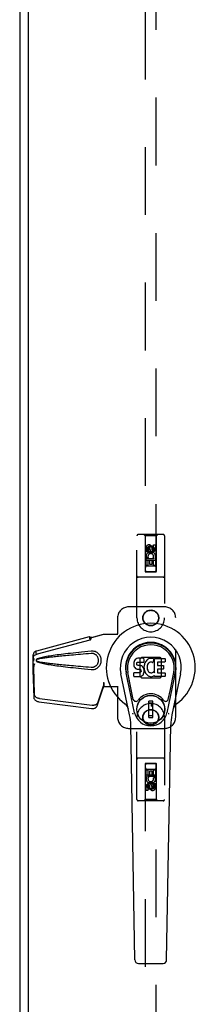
# Model space of a CAD drawing. Header units: inches. Extents: x 0 to 279, y 0 to 180.
# Tile 34 of 41: x 241 to 245, y 46 to 69. Entities that reach past the tile are written whole.
import ezdxf

# ---------------------------------------------------------------- set-up
doc = ezdxf.new("R2010")
doc.units = ezdxf.units.IN
doc.header["$LTSCALE"] = 15.327869
doc.header["$MEASUREMENT"] = 0
doc.linetypes.add('HIDDEN', pattern=[0.2, 0.1, -0.1])
doc.layers.add('REAR_MASTER_DOOR_ASSEMBLY', color=7, linetype='CONTINUOUS')
doc.layers.add('REAR_SLAVE_DOOR_ASSEMBLY', color=7, linetype='CONTINUOUS')

msp = doc.modelspace()

# ---------------------------------------------------------------- linework, layer by layer
at = {"layer": 'REAR_MASTER_DOOR_ASSEMBLY', "color": 8, "linetype": 'HIDDEN'}
for p, q in [((243.982, 84.041), (243.982, 56.039)), ((244.232, 56.039), (244.232, 84.041)), ((243.794, 54.993), (243.794, 56.851)), ((244.389, 56.881), (243.824, 56.881)), ((243.977, 56.851), (243.947, 56.881)), ((243.977, 56.851), (243.98, 56.041)), ((244.237, 56.851), (243.977, 56.851)), ((244.233, 56.041), (244.237, 56.851)), ((244.237, 56.851), (244.267, 56.881)), ((244.419, 56.851), (244.419, 54.993)), ((244.107, 56.613), (244.044, 56.577)), ((244.107, 56.601), (244.054, 56.571)), ((244.107, 56.613), (244.107, 56.601)), ((244.169, 56.577), (244.107, 56.613)), ((244.159, 56.571), (244.107, 56.601)), ((244.128, 56.597), (244.128, 56.551)), ((244.171, 56.555), (244.171, 56.647)), ((244.171, 56.647), (244.214, 56.647)), ((244.214, 56.647), (244.214, 56.555)), ((244, 56.491), (244, 56.584)), ((244.043, 56.491), (244, 56.491)), ((244.043, 56.584), (244.043, 56.491)), ((244.044, 56.577), (244.044, 56.505)), ((244.044, 56.577), (244.054, 56.571)), ((244.044, 56.505), (244.054, 56.51)), ((244.044, 56.505), (244.107, 56.468)), ((244.054, 56.571), (244.054, 56.51)), ((244.054, 56.51), (244.107, 56.48)), ((244.087, 56.555), (244.087, 56.584)), ((244.107, 56.48), (244.159, 56.51)), ((244.107, 56.468), (244.169, 56.505)), ((244.107, 56.468), (244.107, 56.48)), ((244.169, 56.577), (244.159, 56.571)), ((244.159, 56.51), (244.159, 56.571)), ((244.169, 56.505), (244.159, 56.51)), ((244.169, 56.505), (244.169, 56.577)), ((244.235, 56.291), (243.979, 56.291)), ((244, 56.179), (244, 56.335)), ((244, 56.335), (244.178, 56.335)), ((244.043, 56.179), (244, 56.179)), ((244.048, 56.359), (244.009, 56.342)), ((244.192, 56.166), (244.022, 56.166)), ((244.043, 56.292), (244.043, 56.179)), ((244.085, 56.292), (244.043, 56.292)), ((244.085, 56.2), (244.085, 56.292)), ((244.128, 56.2), (244.085, 56.2)), ((244.128, 56.292), (244.128, 56.2)), ((244.171, 56.292), (244.128, 56.292)), ((244.178, 56.335), (244.159, 56.348)), ((244.171, 56.179), (244.171, 56.292)), ((244.214, 56.179), (244.171, 56.179)), ((244.203, 56.338), (244.201, 56.335)), ((244.201, 56.335), (244.214, 56.335)), ((244.214, 56.335), (244.214, 56.179)), ((243.98, 56.041), (244.233, 56.041)), ((243.982, 56.042), (244.232, 56.042)), ((243.982, 56.039), (244.232, 56.039)), ((244.389, 55.916), (243.824, 55.916)), ((244.419, 55.244), (243.607, 55.244)), ((243.357, 54.994), (243.357, 54.641)), ((244.669, 52.744), (244.669, 54.994)), ((242.767, 54.551), (243.039, 54.624)), ((242.775, 54.551), (243.047, 54.624)), ((243.039, 54.624), (243.36, 54.624)), ((243.353, 54.624), (243.357, 54.641)), ((243.36, 54.624), (243.357, 54.641)), ((241.537, 54.251), (242.727, 54.571)), ((241.55, 54.18), (242.741, 54.5)), ((242.728, 54.567), (242.727, 54.571)), ((242.741, 54.5), (242.727, 54.571)), ((242.728, 54.567), (242.742, 54.496)), ((242.742, 54.496), (242.741, 54.5)), ((242.775, 54.551), (242.767, 54.551)), ((241.503, 54.238), (241.517, 54.167)), ((242.786, 54.243), (242.763, 54.242)), ((241.449, 54.072), (241.451, 54.094)), ((241.449, 53.871), (241.449, 54.072)), ((241.455, 54.072), (241.449, 54.072)), ((241.471, 53.952), (241.449, 53.871)), ((241.456, 54.071), (241.456, 54.07)), ((241.456, 54.07), (241.456, 54.069)), ((241.456, 54.069), (241.456, 54.067)), ((241.456, 54.067), (241.457, 54.054)), ((241.457, 54.054), (241.458, 54.037)), ((241.458, 54.037), (241.46, 54.025)), ((241.46, 54.025), (241.46, 54.015)), ((241.468, 54.046), (241.472, 54.059)), ((241.472, 54.059), (241.477, 54.078)), ((243.869, 54.07), (243.905, 54.106)), ((243.869, 53.667), (243.869, 54.07)), ((243.905, 54.106), (244.308, 54.106)), ((244.308, 54.106), (244.344, 54.07)), ((244.344, 54.07), (244.344, 53.667)), ((241.458, 53.882), (241.444, 53.811)), ((241.445, 53.821), (241.444, 53.811)), ((241.444, 53.811), (241.463, 53.196)), ((241.455, 53.898), (241.447, 53.842)), ((241.449, 53.871), (241.455, 53.871)), ((241.458, 53.882), (241.477, 53.267)), ((243.039, 53.531), (243.047, 53.531)), ((243.039, 53.531), (243.039, 53.521)), ((243.039, 53.531), (243.039, 53.444)), ((243.039, 53.521), (243.039, 53.491)), ((243.047, 53.531), (243.047, 53.444)), ((243.905, 53.631), (243.869, 53.667)), ((244.308, 53.631), (243.905, 53.631)), ((244.344, 53.667), (244.308, 53.631)), ((242.895, 53.002), (243.027, 53.386)), ((242.908, 53.073), (243.04, 53.457)), ((243.027, 53.386), (243.04, 53.457)), ((243.036, 53.452), (243.027, 53.386)), ((243.039, 53.444), (243.36, 53.444)), ((243.04, 53.473), (243.04, 53.467)), ((243.353, 53.444), (243.357, 53.427)), ((243.36, 53.444), (243.357, 53.427)), ((243.357, 53.427), (243.357, 52.744)), ((241.581, 53.097), (242.768, 52.945)), ((241.594, 53.168), (242.782, 53.016)), ((243.794, 50.886), (243.794, 52.744)), ((244.419, 52.744), (244.419, 50.886)), ((243.607, 52.494), (244.419, 52.494)), ((244.389, 51.821), (243.824, 51.821)), ((243.98, 51.696), (243.977, 50.886)), ((243.98, 51.696), (244.233, 51.696)), ((244.232, 51.698), (243.982, 51.698)), ((243.982, 51.698), (243.982, 23.696)), ((244.232, 51.695), (243.982, 51.695)), ((244.232, 23.696), (244.232, 51.698)), ((244.237, 50.886), (244.233, 51.696)), ((244, 51.559), (244.043, 51.559)), ((244, 51.402), (244, 51.559)), ((244.022, 51.571), (244.192, 51.571)), ((244.043, 51.559), (244.043, 51.445)), ((244.086, 51.537), (244.129, 51.537)), ((244.086, 51.445), (244.086, 51.537)), ((244.129, 51.537), (244.129, 51.445)), ((244.171, 51.559), (244.214, 51.559)), ((244.171, 51.445), (244.171, 51.559)), ((244.214, 51.559), (244.214, 51.402)), ((243.979, 51.446), (244.235, 51.446)), ((244.013, 51.402), (244, 51.402)), ((244.011, 51.399), (244.013, 51.402)), ((244.214, 51.402), (244.036, 51.402)), ((244.036, 51.402), (244.055, 51.389)), ((244.043, 51.445), (244.086, 51.445)), ((244.107, 51.269), (244.044, 51.233)), ((244.107, 51.257), (244.054, 51.227)), ((244.169, 51.233), (244.107, 51.269)), ((244.107, 51.269), (244.107, 51.257)), ((244.159, 51.227), (244.107, 51.257)), ((244.129, 51.445), (244.171, 51.445)), ((244.165, 51.378), (244.205, 51.395)), ((244, 51.09), (244, 51.182)), ((244.043, 51.09), (244, 51.09)), ((244.043, 51.182), (244.043, 51.09)), ((244.044, 51.233), (244.054, 51.227)), ((244.044, 51.233), (244.044, 51.161)), ((244.044, 51.161), (244.054, 51.166)), ((244.044, 51.161), (244.107, 51.125)), ((244.054, 51.227), (244.054, 51.166)), ((244.054, 51.166), (244.107, 51.136)), ((244.086, 51.14), (244.086, 51.186)), ((244.107, 51.136), (244.159, 51.166)), ((244.107, 51.125), (244.169, 51.161)), ((244.107, 51.125), (244.107, 51.136)), ((244.127, 51.182), (244.127, 51.154)), ((244.169, 51.233), (244.159, 51.227)), ((244.159, 51.166), (244.159, 51.227)), ((244.169, 51.161), (244.159, 51.166)), ((244.169, 51.161), (244.169, 51.233)), ((244.171, 51.246), (244.214, 51.246)), ((244.171, 51.154), (244.171, 51.246)), ((244.214, 51.246), (244.214, 51.154)), ((244.389, 50.856), (243.824, 50.856)), ((243.977, 50.886), (243.947, 50.856)), ((244.237, 50.886), (243.977, 50.886)), ((244.237, 50.886), (244.267, 50.856))]:
    msp.add_line(p, q, dxfattribs=at)
at = {"layer": 'REAR_MASTER_DOOR_ASSEMBLY', "color": 3, "linetype": 'Continuous'}
msp.add_line((241.336, 83.96), (241.336, 23.778), dxfattribs=at)
at = {"layer": 'REAR_MASTER_DOOR_ASSEMBLY', "color": 7, "linetype": 'Continuous'}
for p, q in [((243.723, 53.983), (243.721, 53.959)), ((243.721, 53.959), (243.722, 53.935)), ((243.722, 53.935), (243.726, 53.912)), ((243.728, 54.006), (243.723, 53.983)), ((243.737, 54.029), (243.728, 54.006)), ((243.751, 54.049), (243.737, 54.029)), ((243.759, 54.057), (243.751, 54.049)), ((243.769, 54.063), (243.759, 54.057)), ((243.79, 54.073), (243.769, 54.063)), ((243.814, 54.08), (243.79, 54.073)), ((243.792, 53.948), (243.793, 53.963)), ((243.793, 53.94), (243.792, 53.948)), ((243.793, 53.963), (243.795, 53.978)), ((243.795, 53.933), (243.793, 53.94)), ((243.795, 53.978), (243.798, 53.984)), ((243.799, 53.927), (243.795, 53.933)), ((243.798, 53.984), (243.803, 53.989)), ((243.806, 53.922), (243.799, 53.927)), ((243.803, 53.989), (243.818, 53.994)), ((243.953, 54.08), (243.814, 54.08)), ((243.818, 53.994), (243.833, 53.995)), ((243.833, 53.995), (243.946, 53.995)), ((243.946, 53.995), (243.951, 53.995)), ((243.951, 53.995), (243.953, 54.001)), ((243.955, 54.037), (243.953, 54.08)), ((243.953, 54.001), (243.954, 54.014)), ((243.954, 54.014), (243.955, 54.037)), ((243.962, 53.938), (243.958, 53.916)), ((243.968, 53.959), (243.962, 53.938)), ((243.976, 53.98), (243.968, 53.959)), ((243.987, 54), (243.976, 53.98)), ((244, 54.018), (243.987, 54)), ((244.015, 54.034), (244, 54.018)), ((244.031, 54.05), (244.015, 54.034)), ((244.03, 53.927), (244.026, 53.914)), ((244.036, 53.939), (244.03, 53.927)), ((244.049, 54.063), (244.031, 54.05)), ((244.05, 53.962), (244.036, 53.939)), ((244.07, 54.072), (244.049, 54.063)), ((244.058, 53.972), (244.05, 53.962)), ((244.069, 53.98), (244.058, 53.972)), ((244.094, 53.99), (244.069, 53.98)), ((244.092, 54.076), (244.07, 54.072)), ((244.114, 54.079), (244.092, 54.076)), ((244.107, 53.994), (244.094, 53.99)), ((244.12, 53.993), (244.107, 53.994)), ((244.136, 54.078), (244.114, 54.079)), ((244.133, 53.99), (244.12, 53.993)), ((244.146, 53.985), (244.133, 53.99)), ((244.147, 54.077), (244.136, 54.078)), ((244.158, 54.073), (244.147, 54.077)), ((244.178, 54.056), (244.152, 53.988)), ((244.176, 54.061), (244.158, 54.073)), ((244.187, 53.753), (244.187, 54.078)), ((244.187, 54.078), (244.423, 54.078)), ((244.257, 53.99), (244.257, 53.923)), ((244.423, 53.995), (244.261, 53.995)), ((244.428, 54.074), (244.428, 53.999)), ((243.63, 52.799), (243.433, 53.725)), ((243.741, 52.846), (243.549, 53.75)), ((243.597, 53.523), (243.552, 53.751)), ((243.664, 53.377), (243.59, 53.758)), ((243.723, 53.673), (243.723, 53.748)), ((243.726, 53.912), (243.734, 53.89)), ((243.787, 53.753), (243.728, 53.753)), ((243.734, 53.89), (243.747, 53.869)), ((243.747, 53.869), (243.763, 53.852)), ((243.763, 53.852), (243.783, 53.839)), ((243.783, 53.839), (243.794, 53.835)), ((243.848, 53.754), (243.787, 53.753)), ((243.794, 53.835), (243.806, 53.833)), ((243.82, 53.918), (243.806, 53.922)), ((243.806, 53.833), (243.853, 53.832)), ((243.844, 53.919), (243.82, 53.918)), ((243.868, 53.918), (243.844, 53.919)), ((243.863, 53.755), (243.848, 53.754)), ((243.853, 53.832), (243.861, 53.832)), ((243.861, 53.832), (243.868, 53.829)), ((243.87, 53.758), (243.863, 53.755)), ((243.891, 53.913), (243.868, 53.918)), ((243.868, 53.829), (243.874, 53.825)), ((243.875, 53.764), (243.87, 53.758)), ((243.874, 53.825), (243.879, 53.819)), ((243.884, 53.776), (243.875, 53.764)), ((243.879, 53.819), (243.885, 53.805)), ((243.887, 53.782), (243.884, 53.776)), ((243.885, 53.805), (243.888, 53.79)), ((243.888, 53.79), (243.887, 53.782)), ((243.902, 53.908), (243.891, 53.913)), ((243.912, 53.901), (243.902, 53.908)), ((243.929, 53.884), (243.912, 53.901)), ((243.915, 53.688), (243.932, 53.705)), ((243.942, 53.864), (243.929, 53.884)), ((243.932, 53.705), (243.939, 53.715)), ((243.939, 53.715), (243.944, 53.726)), ((243.952, 53.842), (243.942, 53.864)), ((243.944, 53.726), (243.953, 53.748)), ((243.958, 53.819), (243.952, 53.842)), ((243.958, 53.916), (243.953, 53.872)), ((243.953, 53.872), (243.954, 53.85)), ((243.953, 53.748), (243.959, 53.771)), ((243.954, 53.85), (243.957, 53.827)), ((243.957, 53.827), (243.962, 53.806)), ((243.961, 53.795), (243.958, 53.819)), ((243.959, 53.771), (243.961, 53.795)), ((243.962, 53.806), (243.969, 53.784)), ((243.969, 53.784), (243.99, 53.745)), ((243.99, 53.745), (244.003, 53.727)), ((244.003, 53.727), (244.017, 53.71)), ((244.017, 53.71), (244.034, 53.695)), ((244.023, 53.887), (244.022, 53.86)), ((244.022, 53.86), (244.024, 53.847)), ((244.026, 53.914), (244.023, 53.887)), ((244.024, 53.847), (244.027, 53.834)), ((244.027, 53.834), (244.037, 53.81)), ((244.037, 53.81), (244.05, 53.786)), ((244.05, 53.786), (244.059, 53.776)), ((244.059, 53.776), (244.069, 53.768)), ((244.069, 53.768), (244.08, 53.76)), ((244.08, 53.76), (244.093, 53.755)), ((244.093, 53.755), (244.106, 53.753)), ((244.106, 53.753), (244.119, 53.753)), ((244.119, 53.753), (244.132, 53.754)), ((244.132, 53.754), (244.145, 53.759)), ((244.145, 53.759), (244.157, 53.764)), ((244.157, 53.764), (244.168, 53.771)), ((244.175, 53.77), (244.187, 53.753)), ((244.258, 53.832), (244.258, 53.754)), ((244.261, 53.918), (244.393, 53.918)), ((244.393, 53.836), (244.263, 53.836)), ((244.263, 53.75), (244.424, 53.75)), ((244.397, 53.914), (244.397, 53.841)), ((244.429, 53.745), (244.429, 53.673)), ((244.473, 52.846), (244.665, 53.75)), ((244.55, 53.377), (244.624, 53.758)), ((244.781, 53.725), (244.583, 52.799)), ((244.617, 53.523), (244.661, 53.751)), ((243.728, 53.669), (243.872, 53.669)), ((243.872, 53.669), (243.884, 53.67)), ((243.884, 53.67), (243.895, 53.674)), ((243.895, 53.674), (243.915, 53.688)), ((244.034, 53.695), (244.051, 53.681)), ((244.051, 53.681), (244.061, 53.676)), ((244.061, 53.676), (244.072, 53.673)), ((244.072, 53.673), (244.093, 53.667)), ((244.093, 53.667), (244.115, 53.664)), ((244.115, 53.664), (244.138, 53.668)), ((244.138, 53.668), (244.159, 53.674)), ((244.159, 53.674), (244.178, 53.686)), ((244.189, 53.686), (244.178, 53.686)), ((244.178, 53.686), (244.178, 53.686)), ((244.189, 53.673), (244.189, 53.686)), ((244.424, 53.669), (244.193, 53.669)), ((243.712, 53.151), (243.664, 53.377)), ((244.502, 53.151), (244.55, 53.377)), ((244.152, 53.111), (244.062, 53.111)), ((244.062, 52.737), (244.062, 53.111)), ((244.062, 53.072), (244.152, 53.072)), ((244.113, 53.072), (244.113, 52.993)), ((244.152, 52.737), (244.152, 53.111)), ((244.152, 52.993), (244.113, 52.993)), ((244.152, 52.777), (244.062, 52.777)), ((244.062, 52.737), (244.152, 52.737)), ((243.749, 47.253), (243.656, 52.574)), ((244.465, 47.253), (244.558, 52.574)), ((243.828, 47.176), (244.386, 47.176))]:
    msp.add_line(p, q, dxfattribs=at)
at = {"layer": 'REAR_MASTER_DOOR_ASSEMBLY', "color": 8, "linetype": 'HIDDEN'}
for points in [[(242.728, 54.567), (242.732, 54.565), (242.735, 54.563), (242.738, 54.562), (242.741, 54.561), (242.743, 54.56), (242.746, 54.559), (242.748, 54.558), (242.751, 54.558)], [(242.742, 54.496), (242.744, 54.498), (242.747, 54.5), (242.749, 54.502), (242.751, 54.504), (242.753, 54.506), (242.754, 54.509), (242.755, 54.512), (242.757, 54.515), (242.758, 54.518), (242.759, 54.521), (242.759, 54.524), (242.76, 54.528), (242.761, 54.532), (242.762, 54.536), (242.763, 54.54), (242.764, 54.544)], [(242.751, 54.558), (242.756, 54.557), (242.758, 54.556), (242.761, 54.555), (242.764, 54.554), (242.768, 54.553), (242.771, 54.552), (242.775, 54.551)], [(242.764, 54.544), (242.766, 54.547), (242.767, 54.551)], [(242.764, 54.544), (242.765, 54.545), (242.766, 54.548), (242.768, 54.549), (242.77, 54.55), (242.772, 54.551)], [(241.451, 54.094), (241.452, 54.101), (241.455, 54.109), (241.458, 54.117), (241.463, 54.125), (241.469, 54.133), (241.476, 54.141), (241.484, 54.148), (241.494, 54.155), (241.505, 54.161), (241.517, 54.167)], [(241.453, 54.131), (241.453, 54.145), (241.455, 54.161), (241.459, 54.176), (241.463, 54.19), (241.469, 54.203), (241.477, 54.214), (241.485, 54.223), (241.494, 54.232), (241.503, 54.238)], [(241.503, 54.238), (241.511, 54.242), (241.519, 54.246), (241.528, 54.248), (241.537, 54.251)], [(241.517, 54.167), (241.525, 54.171), (241.533, 54.174), (241.541, 54.177), (241.55, 54.18)], [(242.763, 54.242), (242.688, 54.234), (242.616, 54.227), (242.546, 54.22), (242.48, 54.213), (242.416, 54.206), (242.355, 54.199), (242.296, 54.192), (242.239, 54.186), (242.185, 54.18), (242.133, 54.173), (242.084, 54.167), (242.036, 54.161), (241.99, 54.155), (241.946, 54.149), (241.904, 54.143), (241.863, 54.137), (241.824, 54.131), (241.787, 54.125), (241.752, 54.119), (241.718, 54.112), (241.685, 54.106), (241.654, 54.1), (241.625, 54.093), (241.596, 54.085), (241.57, 54.077), (241.545, 54.069)], [(242.763, 54.188), (242.7, 54.183), (242.638, 54.178), (242.579, 54.173), (242.522, 54.168), (242.468, 54.163), (242.415, 54.158), (242.364, 54.154), (242.315, 54.15), (242.268, 54.145), (242.223, 54.141), (242.18, 54.137), (242.139, 54.133), (242.1, 54.129), (242.062, 54.126), (242.026, 54.122), (241.992, 54.119), (241.959, 54.115), (241.927, 54.112), (241.897, 54.109), (241.868, 54.106), (241.84, 54.102), (241.812, 54.099), (241.785, 54.096), (241.758, 54.093), (241.732, 54.089), (241.705, 54.086), (241.678, 54.082), (241.651, 54.078), (241.624, 54.074), (241.598, 54.069), (241.571, 54.064), (241.545, 54.058)], [(242.763, 53.826), (242.786, 53.825), (242.808, 53.826), (242.831, 53.83), (242.852, 53.837), (242.873, 53.846), (242.893, 53.857), (242.912, 53.87), (242.928, 53.885), (242.942, 53.901), (242.954, 53.917), (242.964, 53.933), (242.972, 53.95), (242.979, 53.967), (242.984, 53.983), (242.987, 54), (242.989, 54.017), (242.99, 54.034), (242.989, 54.05), (242.987, 54.067), (242.984, 54.084), (242.979, 54.101), (242.972, 54.117), (242.964, 54.134), (242.955, 54.15), (242.943, 54.167), (242.928, 54.182), (242.912, 54.197), (242.893, 54.211), (242.873, 54.222), (242.852, 54.231), (242.831, 54.237), (242.808, 54.241), (242.786, 54.243)], [(242.763, 53.879), (242.772, 53.879), (242.782, 53.879), (242.791, 53.879), (242.801, 53.881), (242.81, 53.883), (242.819, 53.885), (242.828, 53.888), (242.836, 53.892), (242.845, 53.896), (242.853, 53.9), (242.861, 53.906), (242.869, 53.912), (242.878, 53.919), (242.886, 53.927), (242.894, 53.936), (242.901, 53.946), (242.908, 53.957), (242.913, 53.968), (242.918, 53.979), (242.921, 53.99), (242.924, 54.001), (242.926, 54.012), (242.927, 54.023), (242.927, 54.033), (242.927, 54.043), (242.926, 54.054), (242.924, 54.064), (242.922, 54.075), (242.918, 54.086), (242.914, 54.098), (242.909, 54.109), (242.902, 54.12), (242.895, 54.13), (242.887, 54.139), (242.879, 54.148), (242.871, 54.155), (242.862, 54.161), (242.854, 54.167), (242.846, 54.171), (242.837, 54.176), (242.828, 54.179), (242.819, 54.182), (242.81, 54.185), (242.801, 54.187), (242.791, 54.188), (242.782, 54.189), (242.772, 54.189), (242.763, 54.188)], [(241.479, 53.952), (241.473, 53.933), (241.468, 53.914), (241.463, 53.895), (241.457, 53.876), (241.452, 53.859), (241.447, 53.842)], [(241.453, 54.131), (241.453, 54.125), (241.453, 54.117), (241.452, 54.11), (241.452, 54.103), (241.452, 54.097), (241.451, 54.094)], [(241.454, 54.112), (241.453, 54.129), (241.453, 54.131)], [(241.46, 54.015), (241.46, 54.031), (241.459, 54.047), (241.458, 54.063), (241.456, 54.079), (241.455, 54.096), (241.454, 54.112)], [(241.455, 54.072), (241.455, 54.072), (241.455, 54.072), (241.455, 54.072), (241.456, 54.071), (241.456, 54.071)], [(241.471, 53.952), (241.468, 53.943), (241.466, 53.933), (241.463, 53.924), (241.46, 53.915), (241.458, 53.907), (241.455, 53.898)], [(241.46, 54.015), (241.462, 54.022), (241.463, 54.028), (241.465, 54.034), (241.467, 54.04), (241.468, 54.046)], [(241.545, 54.069), (241.539, 54.066), (241.533, 54.062), (241.529, 54.057), (241.525, 54.052), (241.523, 54.046), (241.521, 54.04), (241.521, 54.034), (241.521, 54.028), (241.523, 54.022), (241.525, 54.016), (241.529, 54.011), (241.533, 54.006), (241.539, 54.002), (241.545, 53.999)], [(241.545, 54.058), (241.54, 54.056), (241.535, 54.054), (241.531, 54.05), (241.528, 54.047), (241.526, 54.043), (241.525, 54.038), (241.524, 54.033), (241.525, 54.029), (241.526, 54.025), (241.528, 54.021), (241.531, 54.017), (241.535, 54.014), (241.54, 54.011), (241.545, 54.01)], [(241.545, 54.01), (241.571, 54.004), (241.597, 53.998), (241.624, 53.994), (241.651, 53.989), (241.678, 53.985), (241.704, 53.982), (241.731, 53.978), (241.758, 53.975), (241.785, 53.971), (241.812, 53.968), (241.839, 53.965), (241.868, 53.962), (241.897, 53.959), (241.927, 53.955), (241.958, 53.952), (241.991, 53.949), (242.025, 53.945), (242.061, 53.942), (242.099, 53.938), (242.138, 53.934), (242.18, 53.93), (242.223, 53.926), (242.268, 53.922), (242.315, 53.918), (242.363, 53.914), (242.414, 53.909), (242.467, 53.904), (242.522, 53.9), (242.579, 53.895), (242.638, 53.89), (242.7, 53.885), (242.763, 53.879)], [(241.545, 53.999), (241.569, 53.99), (241.596, 53.982), (241.623, 53.975), (241.653, 53.968), (241.683, 53.962), (241.715, 53.955), (241.749, 53.949), (241.784, 53.943), (241.821, 53.937), (241.86, 53.931), (241.9, 53.925), (241.942, 53.919), (241.986, 53.913), (242.032, 53.907), (242.079, 53.901), (242.129, 53.895), (242.181, 53.888), (242.236, 53.882), (242.292, 53.875), (242.351, 53.869), (242.413, 53.862), (242.477, 53.855), (242.544, 53.848), (242.614, 53.841), (242.687, 53.833), (242.763, 53.826)], [(241.447, 53.842), (241.446, 53.837), (241.445, 53.821)], [(241.455, 53.898), (241.456, 53.896), (241.456, 53.893), (241.456, 53.89), (241.457, 53.887), (241.457, 53.885), (241.458, 53.882)], [(243.039, 53.503), (243.039, 53.496), (243.039, 53.483), (243.038, 53.468), (243.036, 53.452), (243.034, 53.435), (243.032, 53.424)], [(243.047, 53.531), (243.044, 53.511), (243.042, 53.491), (243.039, 53.471), (243.036, 53.452)], [(243.039, 53.491), (243.04, 53.482), (243.04, 53.473)], [(241.594, 53.168), (241.579, 53.171), (241.564, 53.175), (241.549, 53.18), (241.536, 53.187), (241.523, 53.194), (241.512, 53.203), (241.502, 53.212), (241.493, 53.223), (241.486, 53.233), (241.481, 53.244), (241.478, 53.256), (241.477, 53.267)], [(243.04, 53.467), (243.04, 53.465), (243.04, 53.462), (243.04, 53.459), (243.04, 53.457)], [(241.463, 53.196), (241.464, 53.185), (241.468, 53.173), (241.473, 53.162), (241.48, 53.152), (241.488, 53.141), (241.498, 53.132), (241.51, 53.123), (241.522, 53.116), (241.536, 53.109), (241.55, 53.104), (241.565, 53.1), (241.581, 53.097)], [(242.908, 53.073), (242.904, 53.064), (242.899, 53.055), (242.891, 53.046), (242.883, 53.039), (242.873, 53.032), (242.862, 53.026), (242.85, 53.021), (242.837, 53.018), (242.824, 53.016), (242.81, 53.014), (242.796, 53.014), (242.782, 53.016)], [(242.768, 52.945), (242.782, 52.943), (242.797, 52.943), (242.81, 52.945), (242.824, 52.947), (242.837, 52.95), (242.849, 52.955), (242.859, 52.961), (242.869, 52.968), (242.878, 52.975), (242.885, 52.983), (242.891, 52.992), (242.895, 53.002)]]:
    msp.add_lwpolyline(points, dxfattribs=at)
at = {"layer": 'REAR_MASTER_DOOR_ASSEMBLY', "color": 7, "linetype": 'Continuous'}
for points in [[(243.709, 52.816), (243.707, 52.821), (243.705, 52.827), (243.704, 52.832), (243.703, 52.838)], [(244.511, 52.838), (244.51, 52.832), (244.509, 52.827), (244.507, 52.821), (244.505, 52.816)]]:
    msp.add_lwpolyline(points, dxfattribs=at)
at = {"layer": 'REAR_MASTER_DOOR_ASSEMBLY', "color": 8, "linetype": 'HIDDEN'}
for centre, radius in [((244.107, 56.541), 0.085), ((244.107, 56.541), 0.0845), ((244.107, 54.993), 0.18), ((244.107, 54.994), 0.172), ((244.107, 52.744), 0.18), ((244.107, 52.744), 0.172), ((244.107, 51.196), 0.085), ((244.107, 51.196), 0.0845)]:
    msp.add_circle(centre, radius, dxfattribs=at)
at = {"layer": 'REAR_MASTER_DOOR_ASSEMBLY', "color": 7, "linetype": 'Continuous'}
for radius in [0.317, 0.313]:
    msp.add_circle((244.107, 52.924), radius, dxfattribs=at)
at = {"layer": 'REAR_MASTER_DOOR_ASSEMBLY', "color": 8, "linetype": 'HIDDEN'}
for centre, radius, start, end in [((243.824, 56.851), 0.03, 90, 180), ((244.389, 56.851), 0.03, 0, 90), ((244.065, 56.584), 0.0644, 12.2995, 180.0775), ((244.065, 56.584), 0.0219, 359.9011, 180), ((244.107, 56.385), 0.107, 334.2636, 203.4027), ((244.107, 56.385), 0.0639, 324.8895, 203.4026), ((244.15, 56.555), 0.0635, 180, 360), ((244.149, 56.555), 0.0219, 190.307, 360), ((244.022, 56.126), 0.04, 90, 180), ((244.192, 56.126), 0.04, 0, 90), ((243.824, 55.946), 0.03, 180, 270), ((244.022, 56.081), 0.04, 180, 270), ((244.192, 56.081), 0.04, 270, 360), ((244.389, 55.946), 0.03, 270, 360), ((243.607, 54.994), 0.25, 90, 180), ((244.419, 54.994), 0.25, 0, 90), ((244.107, 54.993), 0.312, 180, 360), ((244.107, 52.744), 0.312, 0, 180), ((243.607, 52.744), 0.25, 180, 270), ((244.419, 52.744), 0.25, 270, 360), ((243.824, 51.791), 0.03, 90, 180), ((244.022, 51.656), 0.04, 90, 180), ((244.192, 51.656), 0.04, 0, 90), ((244.389, 51.791), 0.03, 0, 90), ((244.022, 51.611), 0.04, 180, 270), ((244.192, 51.611), 0.04, 270, 360), ((244.107, 51.353), 0.107, 154.2636, 23.4027), ((244.107, 51.353), 0.0639, 144.8895, 23.4026), ((244.064, 51.182), 0.0635, 0, 180), ((244.065, 51.182), 0.0219, 10.307, 180), ((244.149, 51.154), 0.0644, 192.2995, 0.0775), ((244.149, 51.154), 0.0219, 179.9011, 360), ((243.824, 50.886), 0.03, 180, 270), ((244.389, 50.886), 0.03, 270, 360)]:
    msp.add_arc(centre, radius, start, end, dxfattribs=at)
at = {"layer": 'REAR_MASTER_DOOR_ASSEMBLY', "color": 7, "linetype": 'Continuous'}
for centre, radius, start, end in [((244.107, 53.869), 1.004, 305.5066, 234.4934), ((244.107, 53.869), 0.689, 347.9703, 192.0297), ((244.107, 53.869), 0.571, 347.9703, 192.0297), ((244.107, 53.859), 0.527, 348.9402, 191.0594), ((244.148, 53.989), 0.00448, 246.1578, 339.0016), ((244.174, 54.058), 0.00448, 339.0016, 51.8729), ((244.261, 53.99), 0.00448, 90, 180), ((244.423, 54.074), 0.00448, 0, 90), ((244.423, 53.999), 0.00448, 270, 360), ((243.728, 53.748), 0.00448, 90, 180.0119), ((244.171, 53.768), 0.00448, 34.0893, 127.3444), ((244.261, 53.923), 0.00448, 180, 270), ((244.263, 53.832), 0.00448, 90, 180), ((244.263, 53.754), 0.00448, 180, 270), ((244.393, 53.914), 0.00448, 0, 90), ((244.393, 53.841), 0.00448, 270, 360), ((244.424, 53.745), 0.00448, 0, 90), ((243.728, 53.673), 0.00483, 180, 270), ((244.193, 53.673), 0.00448, 180, 270), ((244.424, 53.673), 0.00448, 270, 360), ((244.107, 52.924), 0.354, 35.4237, 144.5763), ((243.41, 52.891), 0.197, 12.0297, 54.4934), ((243.77, 53.164), 0.0591, 192.0297, 324.5763), ((244.444, 53.164), 0.0591, 215.4237, 347.9703), ((244.804, 52.891), 0.197, 125.5066, 167.9703), ((244.107, 52.924), 0.374, 192.0297, 347.9703), ((242.475, 52.553), 1.181, 1, 12.0297), ((245.739, 52.553), 1.181, 167.9703, 179), ((243.828, 47.255), 0.0787, 181, 270), ((244.386, 47.255), 0.0787, 270, 359)]:
    msp.add_arc(centre, radius, start, end, dxfattribs=at)
msp.add_ellipse((244.107, 53.859), major_axis=(0, 0.565), ratio=0.999848, start_param=-1.76365, end_param=1.76365, dxfattribs=at)
at = {"layer": 'REAR_MASTER_DOOR_ASSEMBLY', "color": 8, "linetype": 'HIDDEN'}
msp.add_ellipse((241.475, 53.945), major_axis=(0.02, 0.0746), ratio=0.018459, start_param=-3.136658, end_param=-1.565862, dxfattribs=at)
at = {"layer": 'REAR_SLAVE_DOOR_ASSEMBLY', "color": 3, "linetype": 'Continuous'}
msp.add_line((241.148, 84.095), (241.148, 23.643), dxfattribs=at)

doc.saveas('drawing.dxf')
